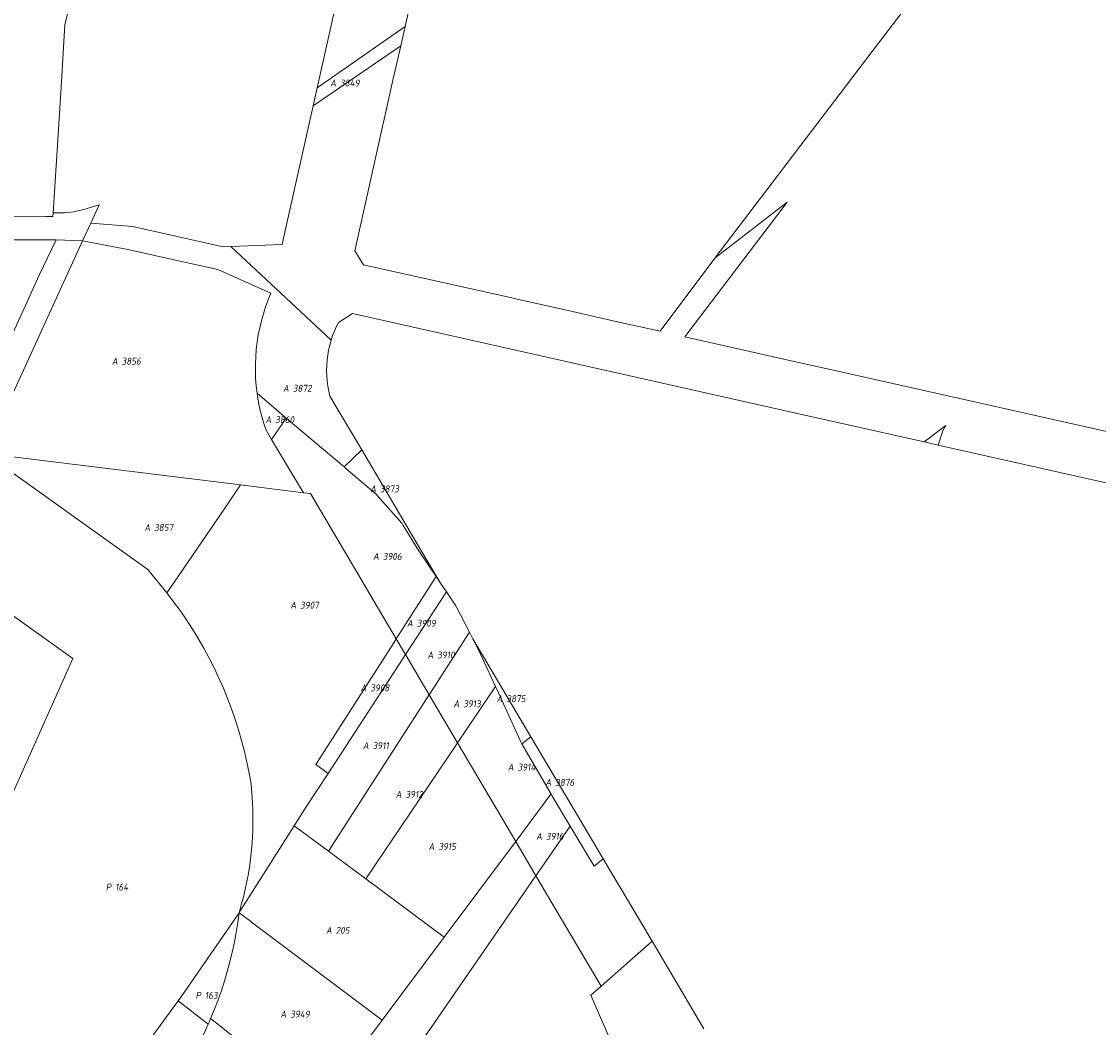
# Model space of a CAD drawing. Extents: x 184444 to 186844, y 346155 to 349219.
# Tile 39 of 49: x 185858 to 186137, y 347665 to 347925. Entities that reach past the tile are written whole.
import ezdxf
from ezdxf.enums import TextEntityAlignment as Align
from ezdxf.lldxf.tags import DXFTag

# ---------------------------------------------------------------- set-up
doc = ezdxf.new("R2010")
doc.units = 0
for name, color, linetype, lineweight in [('B-WE-KG-GRENS_PERCEEL-G', 150, 'KG-PERCEEL', 18), ('B-WE-KG-GRENS_PERCEEL-GV', 150, 'Continuous', 18), ('B-WE-KG-GRENS_PERCEEL-S', 150, 'Continuous', 25)]:
    doc.layers.add(name, color=color, linetype=linetype, lineweight=lineweight)
doc.styles.add('NLCS-ISO', font='NLCS-ISO.ttf')
doc.styles.get("Standard").update_dxf_attribs({"font": 'NLCS-ISO.ttf'})
tags = doc.linetypes.add('KG-PERCEEL', pattern='A,5.5,-2,["P",Standard,S=1.8,R=0,X=-0.5,Y=-0.9],-2,5.5,-2,[5,NLCS.SHX,S=0.75,R=0,X=0,Y=0],-2', length=19).pattern_tags.tags
tags[6] = DXFTag(74, 10)

# ---------------------------------------------------------------- blocks, each defined once
blk = doc.blocks.new('SKG-PERCEELNUMMER-SO')
at = {"style": 'NLCS-ISO', "oblique": 10, "flags": 1}
for tag, p in [('GEMEENTECODE', (0, 2.55)), ('PERCEELGROOTTE', (0, -2.45))]:
    blk.add_attdef(tag, text='', height=1.8, dxfattribs=at).set_placement(p, align=Align.MIDDLE_CENTER)
at = {"style": 'NLCS-ISO', "oblique": 10}
blk.add_attdef('SECTIE', text='', height=1.8, dxfattribs=at).set_placement((-0.5, 0), align=Align.MIDDLE_RIGHT)
blk.add_attdef('PERCEELNUMMER', text='', height=1.8, dxfattribs=at).set_placement((0.5, 0), align=Align.MIDDLE_LEFT)

msp = doc.modelspace()

# ---------------------------------------------------------------- linework, layer by layer
at = {"layer": 'B-WE-KG-GRENS_PERCEEL-G', "flags": 128}
for points in [[(185950.04, 347975.975), (185947.623, 347965.187), (185934.777, 347907.827)], [(185957.536, 347923.727), (185960.574, 347937.273)], [(185868.473, 347907.885), (185869.5, 347924.218), (185870.01, 347926.248)], [(185957.536, 347923.727), (185934.777, 347907.827)], [(185956.419, 347918.746), (185957.536, 347923.727)], [(185933.729, 347903.15), (185956.419, 347918.746)], [(185946.742, 347862.067), (185944.523, 347865.646), (185954.42, 347909.831), (185956.419, 347918.746)], [(185866.436, 347875.497), (185868.473, 347907.885)], [(185934.777, 347907.827), (185933.729, 347903.15)], [(185933.729, 347903.15), (185926.769, 347872.07)], [(185878.341, 347877.586), (185874.41, 347876.384), (185871.713, 347875.736), (185869.364, 347875.475), (185866.436, 347875.497)], [(185876.15, 347872.805), (185878.341, 347877.586)], [(185864.527, 347874.509), (185851.778, 347874.483), (185850.051, 347874.387)], [(185866.436, 347875.497), (185866.374, 347874.513), (185864.527, 347874.509)], [(185874.064, 347868.252), (185876.15, 347872.805)], [(185890.103, 347871.254), (185887.062, 347871.936), (185876.15, 347872.805)], [(185926.769, 347872.07), (185925.709, 347867.337), (185912.449, 347866.771)], [(185912.449, 347866.771), (185910.468, 347866.687), (185890.103, 347871.254)], [(185867.219, 347868.515), (185862.801, 347859.348), (185858.889, 347850.545), (185843.476, 347817.269), (185827.918, 347782.131), (185817.687, 347759.287), (185802.472, 347725.235)], [(185826, 347866.496), (185827.796, 347866.764), (185831.908, 347867.378), (185851.933, 347868.483), (185867.219, 347868.515)], [(185861.429, 347840.672), (185873.717, 347867.495)], [(185867.219, 347868.515), (185874.064, 347868.252)], [(185873.717, 347867.495), (185874.064, 347868.252)], [(185874.064, 347868.252), (185885.767, 347866.014), (185898.9, 347863.083)], [(185912.449, 347866.771), (185938.401, 347842.58)], [(185898.9, 347863.083), (185909.108, 347860.805), (185922.818, 347854.699)], [(185986.527, 347853.167), (185985.211, 347853.463), (185946.742, 347862.067)], [(185922.818, 347854.699), (185922.099, 347852.958), (185921.449, 347851.19), (185920.868, 347849.398), (185920.357, 347847.584), (185919.917, 347845.752), (185919.549, 347843.905)], [(185997.887, 347850.612), (185986.527, 347853.167)], [(185943.938, 347849.422), (185940.297, 347847.129)], [(186017.316, 347832.957), (185943.938, 347849.422)], [(186012.577, 347847.308), (185997.887, 347850.612)], [(185940.297, 347847.129), (185939.743, 347846.027), (185939.241, 347844.899), (185938.794, 347843.75), (185938.401, 347842.58)], [(185919.549, 347843.905), (185919.251, 347842.035), (185919.026, 347840.155), (185918.875, 347838.268), (185918.797, 347836.376), (185918.793, 347834.483), (185918.864, 347832.591), (185919.008, 347830.703), (185919.226, 347828.822)], [(185938.401, 347842.58), (185938.038, 347841.293), (185937.74, 347839.989), (185937.51, 347838.672), (185937.347, 347837.345), (185937.252, 347836.011), (185937.225, 347834.674), (185937.267, 347833.337), (185937.376, 347832.005), (185937.554, 347830.679), (185937.798, 347829.364), (185938.11, 347828.064)], [(185848.862, 347813.241), (185861.429, 347840.672)], [(185919.226, 347828.822), (185926.779, 347822.404)], [(185919.226, 347828.822), (185919.525, 347826.903), (185919.901, 347824.998), (185920.352, 347823.11), (185920.879, 347821.241), (185921.481, 347819.395)], [(185938.11, 347828.064), (185946.332, 347814.168)], [(185922.992, 347816.861), (185926.779, 347822.404)], [(185926.779, 347822.404), (185941.768, 347809.727)], [(185921.481, 347819.395), (185922.992, 347816.861)], [(185922.992, 347816.861), (185931.211, 347803.082)], [(185895.855, 347777.159), (185890.976, 347783.221), (185848.862, 347813.241)], [(185904.402, 347806.389), (185848.862, 347813.241)], [(185946.332, 347814.168), (185941.768, 347809.727)], [(185946.332, 347814.168), (185961.579, 347788.397)], [(185941.768, 347809.727), (185942.222, 347809.344), (185950.12, 347802.571)], [(185914.949, 347805.088), (185904.402, 347806.389)], [(185911.805, 347800.484), (185914.949, 347805.088)], [(185931.211, 347803.082), (185914.949, 347805.088)], [(185931.211, 347803.082), (185933.064, 347802.853)], [(185955.245, 347765.266), (185933.064, 347802.853)], [(185950.12, 347802.571), (185950.33, 347802.39), (185956.678, 347795.168), (185957.039, 347794.593)], [(185897.817, 347780.028), (185911.805, 347800.484)], [(185957.039, 347794.593), (185961.148, 347788.052)], [(185961.148, 347788.052), (185965.583, 347781.407)], [(185961.579, 347788.397), (185966.754, 347779.652)], [(185835.576, 347679.693), (185861.864, 347738.536), (185871.57, 347760.21), (185836, 347785.568)], [(185895.855, 347777.159), (185897.817, 347780.028)], [(185965.583, 347781.407), (185955.245, 347765.266)], [(185965.583, 347781.407), (185966.754, 347779.652)], [(185917.675, 347727.675), (185917.178, 347730.509), (185916.605, 347733.329), (185915.956, 347736.132), (185915.233, 347738.917), (185914.435, 347741.682), (185913.563, 347744.424), (185912.617, 347747.141), (185911.599, 347749.833), (185910.51, 347752.496), (185909.349, 347755.129), (185908.117, 347757.729), (185906.817, 347760.296), (185905.448, 347762.827), (185904.011, 347765.32), (185902.508, 347767.774), (185900.94, 347770.186), (185899.308, 347772.556), (185897.612, 347774.881), (185895.855, 347777.159)], [(185957.656, 347761.18), (185968.244, 347777.421)], [(185966.754, 347779.652), (185968.244, 347777.421)], [(185968.244, 347777.421), (185970.646, 347773.823), (185970.756, 347773.614)], [(185970.756, 347773.614), (185974.208, 347767.029)], [(185974.208, 347767.029), (185963.778, 347750.813)], [(185974.208, 347767.029), (185975.107, 347765.231)], [(185954.606, 347764.269), (185934.414, 347732.749), (185937.621, 347730.447)], [(185955.245, 347765.266), (185954.606, 347764.269)], [(185955.245, 347765.266), (185957.392, 347761.628)], [(185975.107, 347765.231), (185976.439, 347762.566)], [(185975.107, 347765.231), (185990.143, 347739.867)], [(185937.621, 347730.447), (185957.039, 347760.233)], [(185957.039, 347760.233), (185957.656, 347761.18)], [(185957.392, 347761.628), (185957.656, 347761.18)], [(185963.778, 347750.813), (185957.656, 347761.18)], [(185976.439, 347762.566), (185980.929, 347752.939)], [(185980.929, 347752.939), (185971.126, 347738.368)], [(185980.929, 347752.939), (185981.275, 347752.199), (185987.397, 347738.812), (185987.804, 347738.113)], [(185963.23, 347749.962), (185937.734, 347710.324)], [(185963.778, 347750.813), (185963.23, 347749.962)], [(185971.126, 347738.368), (185963.778, 347750.813)], [(185971.126, 347738.368), (185970.647, 347737.657)], [(185986.193, 347712.85), (185971.126, 347738.368)], [(185990.143, 347739.867), (185987.804, 347738.113)], [(185987.804, 347738.113), (185995.366, 347725.107)], [(185990.143, 347739.867), (185997.776, 347726.994)], [(185970.647, 347737.657), (185947.423, 347703.142)], [(185928.857, 347716.895), (185931.946, 347721.762), (185937.621, 347730.447)], [(185916.973, 347704.526), (185917.336, 347706.821), (185917.634, 347709.125), (185917.867, 347711.437), (185918.035, 347713.755), (185918.138, 347716.076), (185918.176, 347718.399), (185918.148, 347720.722), (185918.056, 347723.044), (185917.898, 347725.362), (185917.675, 347727.675)], [(185997.776, 347726.994), (186002.695, 347718.699)], [(185986.193, 347712.85), (185995.325, 347725.075), (185995.366, 347725.107)], [(185995.366, 347725.107), (185995.568, 347724.758), (186000.301, 347716.821)], [(186002.695, 347718.699), (186008.844, 347708.327)], [(185917.021, 347698.275), (185928.857, 347716.895)], [(185928.857, 347716.895), (185937.734, 347710.324)], [(185991.431, 347703.977), (186000.301, 347716.821)], [(186000.301, 347716.821), (186006.467, 347706.479)], [(185985.864, 347712.41), (185986.193, 347712.85)], [(185991.431, 347703.977), (185986.193, 347712.85)], [(185937.734, 347710.324), (185947.423, 347703.142)], [(185967.694, 347688.085), (185985.864, 347712.41)], [(185914.562, 347694.406), (185915.145, 347696.405), (185915.678, 347698.417), (185916.161, 347700.442), (185916.593, 347702.479), (185916.973, 347704.526)], [(185907.911, 347583.038), (185991.172, 347703.602)], [(185947.423, 347703.142), (185967.694, 347688.085)], [(185991.172, 347703.602), (185991.431, 347703.977)], [(186008.298, 347675.411), (185991.431, 347703.977)], [(185914.562, 347694.406), (185914.874, 347694.897), (185917.021, 347698.275)], [(185898.829, 347671.616), (185899.773, 347672.906), (185914.562, 347694.406)], [(185907.216, 347667.012), (185908.205, 347669.402), (185909.132, 347671.818), (185909.996, 347674.257), (185910.795, 347676.717), (185911.53, 347679.198), (185912.2, 347681.697), (185912.805, 347684.212), (185913.344, 347686.743), (185913.816, 347689.286), (185914.223, 347691.841), (185914.562, 347694.406)], [(185914.562, 347694.406), (185917.532, 347692.174)], [(185917.532, 347692.174), (185917.779, 347691.988)], [(185917.779, 347691.988), (185951.606, 347666.575)], [(185951.606, 347666.575), (185967.694, 347688.085)], [(185871.256, 347633.943), (185898.829, 347671.616)], [(185898.829, 347671.616), (185906.576, 347665.553)], [(185906.576, 347665.553), (185905.33, 347662.923), (185904.013, 347660.328), (185902.625, 347657.77), (185901.168, 347655.251), (185899.642, 347652.773), (185898.05, 347650.337), (185896.391, 347647.946)], [(185906.576, 347665.553), (185906.898, 347666.281), (185907.205, 347667.02)], [(185907.205, 347667.02), (185907.216, 347667.012)], [(185907.216, 347667.012), (185909.524, 347665.178)], [(185935.256, 347644.73), (185943.66, 347655.957), (185951.606, 347666.575)], [(185909.524, 347665.178), (185909.566, 347665.144)], [(185909.566, 347665.144), (185935.256, 347644.73)]]:
    msp.add_lwpolyline(points, dxfattribs=at)
at = {"layer": 'B-WE-KG-GRENS_PERCEEL-GV', "flags": 128}
for points in [[(185985.16, 348057.244), (185985.633, 348060.084), (185987.397, 348070.682), (185990.6, 348085.013), (185977.702, 348099.455), (185965.762, 348046.159), (185950.04, 347975.975), (185947.623, 347965.187), (185934.777, 347907.827), (185957.536, 347923.727), (185960.574, 347937.273), (185976.317, 348007.475), (185976.881, 348009.999), (185987.328, 348056.758)], [(185837.362, 347984.185), (185821.945, 347980.351), (185850.051, 347874.387), (185851.778, 347874.483), (185864.527, 347874.509), (185866.374, 347874.513), (185866.436, 347875.497), (185868.473, 347907.885), (185869.5, 347924.218), (185870.01, 347926.248), (185880.611, 347968.429)], [(185957.536, 347923.727), (185934.777, 347907.827), (185933.729, 347903.15), (185956.419, 347918.746)], [(185926.779, 347822.404), (185941.768, 347809.727), (185946.332, 347814.168), (185938.11, 347828.064), (185937.798, 347829.364), (185937.554, 347830.679), (185937.376, 347832.005), (185937.267, 347833.337), (185937.225, 347834.674), (185937.252, 347836.011), (185937.347, 347837.345), (185937.51, 347838.672), (185937.74, 347839.989), (185938.038, 347841.293), (185938.401, 347842.58), (185912.449, 347866.771), (185910.468, 347866.687), (185890.103, 347871.254), (185887.062, 347871.936), (185876.15, 347872.805), (185874.064, 347868.252), (185885.767, 347866.014), (185898.9, 347863.083), (185909.108, 347860.805), (185922.818, 347854.699), (185922.099, 347852.958), (185921.449, 347851.19), (185920.868, 347849.398), (185920.357, 347847.584), (185919.917, 347845.752), (185919.549, 347843.905), (185919.251, 347842.035), (185919.026, 347840.155), (185918.875, 347838.268), (185918.797, 347836.376), (185918.793, 347834.483), (185918.864, 347832.591), (185919.008, 347830.703), (185919.226, 347828.822)], [(185867.219, 347868.515), (185851.933, 347868.483), (185831.908, 347867.378), (185827.796, 347866.764), (185826, 347866.496), (185779.229, 347762.056), (185780.007, 347760.753), (185784.516, 347753.202), (185784.808, 347752.714), (185800.958, 347727.485), (185802.472, 347725.235), (185817.687, 347759.287), (185827.918, 347782.131), (185843.476, 347817.269), (185858.889, 347850.545), (185862.801, 347859.348)], [(185873.717, 347867.495), (185874.064, 347868.252), (185867.219, 347868.515), (185862.801, 347859.348), (185858.889, 347850.545), (185843.476, 347817.269), (185827.918, 347782.131), (185817.687, 347759.287), (185802.472, 347725.235), (185806.423, 347719.366), (185823.065, 347756.616), (185833.416, 347779.731), (185836, 347785.568), (185848.399, 347813.57), (185848.862, 347813.241), (185861.429, 347840.672)], [(185874.064, 347868.252), (185873.717, 347867.495), (185861.429, 347840.672), (185848.862, 347813.241), (185904.402, 347806.389), (185914.949, 347805.088), (185931.211, 347803.082), (185922.992, 347816.861), (185921.481, 347819.395), (185920.879, 347821.241), (185920.352, 347823.11), (185919.901, 347824.998), (185919.525, 347826.903), (185919.226, 347828.822), (185919.008, 347830.703), (185918.864, 347832.591), (185918.793, 347834.483), (185918.797, 347836.376), (185918.875, 347838.268), (185919.026, 347840.155), (185919.251, 347842.035), (185919.549, 347843.905), (185919.917, 347845.752), (185920.357, 347847.584), (185920.868, 347849.398), (185921.449, 347851.19), (185922.099, 347852.958), (185922.818, 347854.699), (185909.108, 347860.805), (185898.9, 347863.083), (185885.767, 347866.014)], [(185922.992, 347816.861), (185926.779, 347822.404), (185919.226, 347828.822), (185919.525, 347826.903), (185919.901, 347824.998), (185920.352, 347823.11), (185920.879, 347821.241), (185921.481, 347819.395)], [(185922.992, 347816.861), (185931.211, 347803.082), (185933.064, 347802.853), (185955.245, 347765.266), (185965.583, 347781.407), (185961.148, 347788.052), (185957.039, 347794.593), (185956.678, 347795.168), (185950.33, 347802.39), (185950.12, 347802.571), (185942.222, 347809.344), (185941.768, 347809.727), (185926.779, 347822.404)], [(185904.402, 347806.389), (185848.862, 347813.241), (185890.976, 347783.221), (185895.855, 347777.159), (185897.817, 347780.028), (185911.805, 347800.484), (185914.949, 347805.088)], [(185961.148, 347788.052), (185965.583, 347781.407), (185966.754, 347779.652), (185961.579, 347788.397), (185946.332, 347814.168), (185941.768, 347809.727), (185942.222, 347809.344), (185950.12, 347802.571), (185950.33, 347802.39), (185956.678, 347795.168), (185957.039, 347794.593)], [(185937.621, 347730.447), (185934.414, 347732.749), (185954.606, 347764.269), (185955.245, 347765.266), (185933.064, 347802.853), (185931.211, 347803.082), (185914.949, 347805.088), (185911.805, 347800.484), (185897.817, 347780.028), (185895.855, 347777.159), (185897.612, 347774.881), (185899.308, 347772.556), (185900.94, 347770.186), (185902.508, 347767.774), (185904.011, 347765.32), (185905.448, 347762.827), (185906.817, 347760.296), (185908.117, 347757.729), (185909.349, 347755.129), (185910.51, 347752.496), (185911.599, 347749.833), (185912.617, 347747.141), (185913.563, 347744.424), (185914.435, 347741.682), (185915.233, 347738.917), (185915.956, 347736.132), (185916.605, 347733.329), (185917.178, 347730.509), (185917.675, 347727.675), (185917.898, 347725.362), (185918.056, 347723.044), (185918.148, 347720.722), (185918.176, 347718.399), (185918.138, 347716.076), (185918.035, 347713.755), (185917.867, 347711.437), (185917.634, 347709.125), (185917.336, 347706.821), (185916.973, 347704.526), (185916.593, 347702.479), (185916.161, 347700.442), (185915.678, 347698.417), (185915.145, 347696.405), (185914.562, 347694.406), (185914.874, 347694.897), (185917.021, 347698.275), (185928.857, 347716.895), (185931.946, 347721.762)], [(185835.576, 347679.693), (185861.864, 347738.536), (185871.57, 347760.21), (185836, 347785.568), (185833.416, 347779.731), (185823.065, 347756.616), (185806.423, 347719.366), (185809.563, 347714.701), (185813.725, 347708.819), (185832.271, 347683.94)], [(185957.392, 347761.628), (185957.656, 347761.18), (185968.244, 347777.421), (185966.754, 347779.652), (185965.583, 347781.407), (185955.245, 347765.266)], [(185970.756, 347773.614), (185970.646, 347773.823), (185968.244, 347777.421), (185957.656, 347761.18), (185963.778, 347750.813), (185974.208, 347767.029)], [(185974.208, 347767.029), (185963.778, 347750.813), (185971.126, 347738.368), (185980.929, 347752.939), (185976.439, 347762.566), (185975.107, 347765.231)], [(185937.621, 347730.447), (185957.039, 347760.233), (185957.656, 347761.18), (185957.392, 347761.628), (185955.245, 347765.266), (185954.606, 347764.269), (185934.414, 347732.749)], [(185987.804, 347738.113), (185990.143, 347739.867), (185975.107, 347765.231), (185976.439, 347762.566), (185980.929, 347752.939), (185981.275, 347752.199), (185987.397, 347738.812)], [(185937.734, 347710.324), (185963.23, 347749.962), (185963.778, 347750.813), (185957.656, 347761.18), (185957.039, 347760.233), (185937.621, 347730.447), (185931.946, 347721.762), (185928.857, 347716.895)], [(185971.126, 347738.368), (185986.193, 347712.85), (185995.325, 347725.075), (185995.366, 347725.107), (185987.804, 347738.113), (185987.397, 347738.812), (185981.275, 347752.199), (185980.929, 347752.939)], [(185947.423, 347703.142), (185970.647, 347737.657), (185971.126, 347738.368), (185963.778, 347750.813), (185963.23, 347749.962), (185937.734, 347710.324)], [(185967.694, 347688.085), (185985.864, 347712.41), (185986.193, 347712.85), (185971.126, 347738.368), (185970.647, 347737.657), (185947.423, 347703.142)], [(186006.467, 347706.479), (186008.844, 347708.327), (186002.695, 347718.699), (185997.776, 347726.994), (185990.143, 347739.867), (185987.804, 347738.113), (185995.366, 347725.107), (185995.568, 347724.758), (186000.301, 347716.821)], [(185991.431, 347703.977), (186000.301, 347716.821), (185995.568, 347724.758), (185995.366, 347725.107), (185995.325, 347725.075), (185986.193, 347712.85)], [(185967.694, 347688.085), (185947.423, 347703.142), (185937.734, 347710.324), (185928.857, 347716.895), (185917.021, 347698.275), (185914.874, 347694.897), (185914.562, 347694.406), (185917.532, 347692.174), (185917.779, 347691.988), (185951.606, 347666.575)], [(186006.467, 347706.479), (186000.301, 347716.821), (185991.431, 347703.977), (186008.298, 347675.411), (186021.478, 347687.018), (186008.844, 347708.327)], [(185907.911, 347583.038), (185991.172, 347703.602), (185991.431, 347703.977), (185986.193, 347712.85), (185985.864, 347712.41), (185967.694, 347688.085), (185951.606, 347666.575), (185943.66, 347655.957), (185935.256, 347644.73), (185899.201, 347596.63), (185897.882, 347594.775), (185901.191, 347589.957), (185904.466, 347585.109), (185906.814, 347581.451)], [(185906.576, 347665.553), (185906.898, 347666.281), (185907.205, 347667.02), (185907.216, 347667.012), (185908.205, 347669.402), (185909.132, 347671.818), (185909.996, 347674.257), (185910.795, 347676.717), (185911.53, 347679.198), (185912.2, 347681.697), (185912.805, 347684.212), (185913.344, 347686.743), (185913.816, 347689.286), (185914.223, 347691.841), (185914.562, 347694.406), (185899.773, 347672.906), (185898.829, 347671.616)], [(185909.524, 347665.178), (185909.566, 347665.144), (185935.256, 347644.73), (185943.66, 347655.957), (185951.606, 347666.575), (185917.779, 347691.988), (185917.532, 347692.174), (185914.562, 347694.406), (185914.223, 347691.841), (185913.816, 347689.286), (185913.344, 347686.743), (185912.805, 347684.212), (185912.2, 347681.697), (185911.53, 347679.198), (185910.795, 347676.717), (185909.996, 347674.257), (185909.132, 347671.818), (185908.205, 347669.402), (185907.216, 347667.012)], [(185906.576, 347665.553), (185898.829, 347671.616), (185871.256, 347633.943), (185871.433, 347633.715), (185874.68, 347629.536), (185877.468, 347626.114), (185880.002, 347628.691), (185882.49, 347631.314), (185884.93, 347633.98), (185887.321, 347636.69), (185889.664, 347639.443), (185891.957, 347642.237), (185894.2, 347645.071), (185896.391, 347647.946), (185898.05, 347650.337), (185899.642, 347652.773), (185901.168, 347655.251), (185902.625, 347657.77), (185904.013, 347660.328), (185905.33, 347662.923)]]:
    msp.add_lwpolyline(points, close=True, dxfattribs=at)
for points in [[(185870.01, 347926.248), (185869.5, 347924.218), (185868.473, 347907.885), (185866.436, 347875.497), (185869.364, 347875.475), (185871.713, 347875.736), (185874.41, 347876.384), (185878.341, 347877.586), (185876.15, 347872.805), (185887.062, 347871.936), (185890.103, 347871.254), (185910.468, 347866.687), (185912.449, 347866.771), (185925.709, 347867.337), (185926.769, 347872.07), (185933.729, 347903.15), (185934.777, 347907.827), (185947.623, 347965.187)], [(185960.574, 347937.273), (185957.536, 347923.727), (185956.419, 347918.746), (185954.42, 347909.831), (185944.523, 347865.646), (185946.742, 347862.067), (185985.211, 347853.463), (185986.527, 347853.167), (185997.887, 347850.612), (186012.577, 347847.308), (186023.545, 347844.842), (186037.768, 347863.779), (186076.27, 347914.347), (186095.351, 347939.513)], [(186164.531, 347813.262), (186101.514, 347827.378), (186073.015, 347833.762), (186056.39, 347837.487), (186030.294, 347843.333), (186029.969, 347843.406), (186041.956, 347859.202), (186056.428, 347878.273), (186037.768, 347863.779), (186023.545, 347844.842), (186012.577, 347847.308), (185997.887, 347850.612), (185986.527, 347853.167), (185985.211, 347853.463), (185946.742, 347862.067), (185944.523, 347865.646), (185954.42, 347909.831), (185956.419, 347918.746), (185933.729, 347903.15), (185926.769, 347872.07), (185925.709, 347867.337), (185912.449, 347866.771), (185938.401, 347842.58), (185938.794, 347843.75), (185939.241, 347844.899), (185939.743, 347846.027), (185940.297, 347847.129), (185943.938, 347849.422), (186017.316, 347832.957), (186044.903, 347826.768), (186058.703, 347823.672), (186091.937, 347816.217), (186097.579, 347820.449), (186096.809, 347819.091), (186095.56, 347815.404), (186193.221, 347793.497)], [(185851.933, 347868.483), (185867.219, 347868.515), (185874.064, 347868.252), (185876.15, 347872.805), (185878.341, 347877.586), (185874.41, 347876.384), (185871.713, 347875.736), (185869.364, 347875.475), (185866.436, 347875.497), (185866.374, 347874.513), (185864.527, 347874.509), (185851.778, 347874.483)], [(186193.221, 347793.497), (186095.56, 347815.404), (186091.937, 347816.217), (186058.703, 347823.672), (186044.903, 347826.768), (186017.316, 347832.957), (185943.938, 347849.422), (185940.297, 347847.129), (185939.743, 347846.027), (185939.241, 347844.899), (185938.794, 347843.75), (185938.401, 347842.58), (185938.038, 347841.293), (185937.74, 347839.989), (185937.51, 347838.672), (185937.347, 347837.345), (185937.252, 347836.011), (185937.225, 347834.674), (185937.267, 347833.337), (185937.376, 347832.005), (185937.554, 347830.679), (185937.798, 347829.364), (185938.11, 347828.064), (185946.332, 347814.168), (185961.579, 347788.397), (185966.754, 347779.652), (185968.244, 347777.421), (185970.646, 347773.823), (185970.756, 347773.614), (185974.208, 347767.029), (185975.107, 347765.231), (185990.143, 347739.867), (185997.776, 347726.994), (186002.695, 347718.699), (186008.844, 347708.327), (186021.478, 347687.018), (186034.93, 347664.328)], [(185871.256, 347633.943), (185898.829, 347671.616), (185899.773, 347672.906), (185914.562, 347694.406), (185915.145, 347696.405), (185915.678, 347698.417), (185916.161, 347700.442), (185916.593, 347702.479), (185916.973, 347704.526), (185917.336, 347706.821), (185917.634, 347709.125), (185917.867, 347711.437), (185918.035, 347713.755), (185918.138, 347716.076), (185918.176, 347718.399), (185918.148, 347720.722), (185918.056, 347723.044), (185917.898, 347725.362), (185917.675, 347727.675), (185917.178, 347730.509), (185916.605, 347733.329), (185915.956, 347736.132), (185915.233, 347738.917), (185914.435, 347741.682), (185913.563, 347744.424), (185912.617, 347747.141), (185911.599, 347749.833), (185910.51, 347752.496), (185909.349, 347755.129), (185908.117, 347757.729), (185906.817, 347760.296), (185905.448, 347762.827), (185904.011, 347765.32), (185902.508, 347767.774), (185900.94, 347770.186), (185899.308, 347772.556), (185897.612, 347774.881), (185895.855, 347777.159), (185890.976, 347783.221), (185848.862, 347813.241)], [(185836, 347785.568), (185871.57, 347760.21), (185861.864, 347738.536), (185835.576, 347679.693)], [(186014.942, 347651.544), (186005.647, 347673.076), (186008.211, 347675.334), (186008.298, 347675.411), (185991.431, 347703.977), (185991.172, 347703.602), (185907.911, 347583.038)], [(185935.256, 347644.73), (185909.566, 347665.144), (185909.524, 347665.178), (185907.216, 347667.012), (185907.205, 347667.02), (185906.898, 347666.281), (185906.576, 347665.553), (185905.33, 347662.923)]]:
    msp.add_lwpolyline(points, dxfattribs=at)

# ---------------------------------------------------------------- block references
at = {"layer": 'B-WE-KG-GRENS_PERCEEL-S'}
for p, values in [((185940.202, 347909.086), {'PERCEELNUMMER': '3849', 'SECTIE': 'A'}), ((185883.654, 347837.104), {'PERCEELNUMMER': '3856', 'SECTIE': 'A'}), ((185927.978, 347830.089), {'PERCEELNUMMER': '3872', 'SECTIE': 'A'}), ((185923.416, 347821.982), {'PERCEELNUMMER': '3860', 'SECTIE': 'A'}), ((185950.542, 347804.081), {'PERCEELNUMMER': '3873', 'SECTIE': 'A'}), ((185892.072, 347794.076), {'PERCEELNUMMER': '3857', 'SECTIE': 'A'}), ((185951.28, 347786.59), {'PERCEELNUMMER': '3906', 'SECTIE': 'A'}), ((185929.873, 347773.981), {'PERCEELNUMMER': '3907', 'SECTIE': 'A'}), ((185960.077, 347769.289), {'PERCEELNUMMER': '3909', 'SECTIE': 'A'}), ((185965.355, 347761.078), {'PERCEELNUMMER': '3910', 'SECTIE': 'A'}), ((185948.054, 347752.574), {'PERCEELNUMMER': '3908', 'SECTIE': 'A'}), ((185972.1, 347748.469), {'PERCEELNUMMER': '3913', 'SECTIE': 'A'}), ((185983.27, 347749.79), {'PERCEELNUMMER': '3875', 'SECTIE': 'A'}), ((185948.641, 347737.619), {'PERCEELNUMMER': '3911', 'SECTIE': 'A'}), ((185986.175, 347732.048), {'PERCEELNUMMER': '3914', 'SECTIE': 'A'}), ((185995.903, 347728.114), {'PERCEELNUMMER': '3876', 'SECTIE': 'A'}), ((185957.144, 347725.01), {'PERCEELNUMMER': '3912', 'SECTIE': 'A'}), ((185993.506, 347714.16), {'PERCEELNUMMER': '3916', 'SECTIE': 'A'}), ((185965.648, 347711.521), {'PERCEELNUMMER': '3915', 'SECTIE': 'A'}), ((185881.987, 347701.033), {'PERCEELNUMMER': '164', 'SECTIE': 'P'}), ((185939.087, 347689.833), {'PERCEELNUMMER': '205', 'SECTIE': 'A'}), ((185905.205, 347673.019), {'PERCEELNUMMER': '163', 'SECTIE': 'P'}), ((185927.31, 347668.13), {'PERCEELNUMMER': '3949', 'SECTIE': 'A'})]:
    msp.add_blockref('SKG-PERCEELNUMMER-SO', p, dxfattribs=at).add_auto_attribs(values)

doc.saveas('drawing.dxf')
